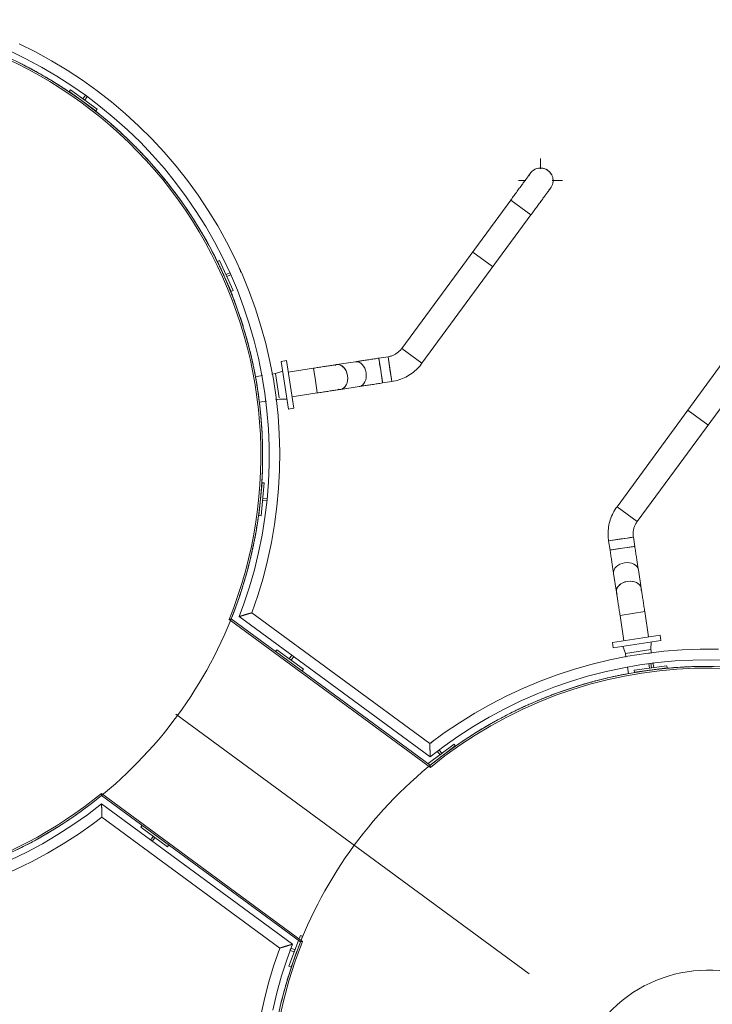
# Model space of a CAD drawing. Header units: metres. Extents: x 135583 to 135939, y 457896 to 458258.
# Tile 17 of 256: x 135597.75 to 135600.91, y 458120.39 to 458124.88. Entities that reach past the tile are written whole.
import ezdxf

# ---------------------------------------------------------------- set-up
doc = ezdxf.new("R2010")
doc.units = ezdxf.units.M
doc.linetypes.add('Hidden', pattern=[4, 2, -2])
doc.layers.add('NIEUWE INSTALLATIE', color=250, linetype='Continuous', lineweight=0)

msp = doc.modelspace()

# ---------------------------------------------------------------- linework, layer by layer
at = {"layer": 'NIEUWE INSTALLATIE', "linetype": 'Hidden'}
for p, q in [((135597.7598, 458124.6761), (135597.7584, 458124.6768)), ((135597.7598, 458124.6761), (135597.7584, 458124.6768)), ((135595.2357, 458124.0822), (135602.4966, 458118.7477)), ((135595.2357, 458124.0822), (135602.4966, 458118.7477)), ((135598.6432, 458123.7889), (135598.6423, 458123.7907)), ((135598.6432, 458123.7889), (135598.6423, 458123.7907)), ((135599.8149, 458123.8201), (135599.9038, 458123.7548)), ((135599.8149, 458123.8201), (135599.9038, 458123.7548)), ((135598.7074, 458123.6475), (135598.7073, 458123.6478)), ((135598.7074, 458123.6475), (135598.7073, 458123.6478)), ((135598.7608, 458123.5001), (135598.7608, 458123.5003)), ((135598.7608, 458123.5001), (135598.7608, 458123.5003)), ((135598.8027, 458123.3488), (135598.8022, 458123.3507)), ((135598.8027, 458123.3488), (135598.8022, 458123.3507)), ((135598.8408, 458123.1338), (135598.8408, 458123.1338)), ((135598.8408, 458123.1338), (135598.8408, 458123.1338)), ((135600.7969, 458123.0987), (135600.8858, 458123.0334)), ((135600.7969, 458123.0987), (135600.8858, 458123.0334)), ((135598.7592, 458122.2791), (135598.7595, 458122.2802)), ((135598.7592, 458122.2791), (135598.7595, 458122.2802)), ((135598.7646, 458122.2961), (135598.7651, 458122.2977)), ((135598.7646, 458122.2961), (135598.7651, 458122.2977)), ((135599.7318, 458121.5659), (135599.7302, 458121.5648)), ((135599.7318, 458121.5659), (135599.7302, 458121.5648)), ((135597.9933, 458121.2474), (135597.9936, 458121.2476)), ((135597.9933, 458121.2474), (135597.9936, 458121.2476))]:
    msp.add_line(p, q, dxfattribs=at)
at = {"layer": 'NIEUWE INSTALLATIE'}
for p, q in [((135597.979, 458124.5606), (135597.9731, 458124.5525)), ((135597.9731, 458124.5525), (135598.0943, 458124.4641)), ((135598.1002, 458124.4722), (135597.979, 458124.5606)), ((135598.0477, 458124.5359), (135598.0356, 458124.5193)), ((135598.0356, 458124.5193), (135598.0437, 458124.5134)), ((135598.0437, 458124.5134), (135598.0558, 458124.53)), ((135598.0943, 458124.4641), (135598.1002, 458124.4722)), ((135600.1234, 458124.2004), (135600.1234, 458124.2468)), ((135600.0234, 458124.1468), (135600.0566, 458124.1468)), ((135600.176, 458124.1468), (135600.2234, 458124.1468)), ((135599.9871, 458124.0578), (135599.49, 458123.3812)), ((135599.9871, 458124.0578), (135600.0331, 458124.024)), ((135600.0331, 458124.024), (135599.9871, 458124.0578)), ((135600.0331, 458124.024), (135600.0792, 458123.9901)), ((135600.0792, 458123.9901), (135600.0331, 458124.024)), ((135600.1234, 458124.0468), (135600.1234, 458124.0529)), ((135599.5821, 458123.3135), (135600.0792, 458123.9901)), ((135598.6594, 458123.7819), (135598.6503, 458123.7778)), ((135598.6503, 458123.7778), (135598.7116, 458123.6409)), ((135598.7207, 458123.645), (135598.6594, 458123.7819)), ((135598.7068, 458123.7264), (135598.688, 458123.718)), ((135598.688, 458123.718), (135598.6921, 458123.7089)), ((135598.6921, 458123.7089), (135598.7092, 458123.7165)), ((135598.7116, 458123.6409), (135598.7207, 458123.645)), ((135599.4276, 458123.3434), (135599.3854, 458123.337)), ((135599.4276, 458123.3434), (135599.4362, 458123.2869)), ((135599.4449, 458123.2304), (135599.4276, 458123.3434)), ((135599.536, 458123.3473), (135599.49, 458123.3812)), ((135599.49, 458123.3812), (135599.5821, 458123.3135)), ((135599.5821, 458123.3135), (135599.536, 458123.3473)), ((135598.9641, 458123.3259), (135598.9404, 458123.3223)), ((135598.9404, 458123.3223), (135598.9737, 458123.1049)), ((135598.9641, 458123.3259), (135598.9974, 458123.1086)), ((135599.2789, 458123.3207), (135599.1942, 458123.3077)), ((135599.3941, 458123.2805), (135599.3854, 458123.337)), ((135600.9691, 458123.3363), (135600.472, 458122.6597)), ((135598.8551, 458123.2577), (135598.8221, 458123.2526)), ((135598.9146, 458123.2668), (135598.898, 458123.2642)), ((135598.9472, 458123.278), (135598.9146, 458123.2668)), ((135598.9146, 458123.2668), (135598.9315, 458123.156)), ((135599.0877, 458123.2914), (135598.9721, 458123.2738)), ((135599.0877, 458123.2914), (135599.0963, 458123.2349)), ((135599.0963, 458123.2349), (135599.0877, 458123.2914)), ((135599.4027, 458123.224), (135599.3941, 458123.2805)), ((135599.4362, 458123.2869), (135599.4449, 458123.2304)), ((135600.5641, 458122.592), (135601.0612, 458123.2687)), ((135599.0963, 458123.2349), (135599.1049, 458123.1784)), ((135599.1049, 458123.1784), (135599.0963, 458123.2349)), ((135599.2115, 458123.1947), (135599.2962, 458123.2077)), ((135599.4027, 458123.224), (135599.4449, 458123.2304)), ((135598.9894, 458123.1608), (135599.1049, 458123.1784)), ((135598.8391, 458123.136), (135598.8724, 458123.1411)), ((135598.9149, 458123.1476), (135598.9324, 458123.1502)), ((135598.9324, 458123.1502), (135598.9669, 458123.1493)), ((135598.9737, 458123.1049), (135598.9974, 458123.1086)), ((135598.8531, 458122.769), (135598.8383, 458122.6197)), ((135598.8482, 458122.6188), (135598.8631, 458122.768)), ((135598.8631, 458122.768), (135598.8531, 458122.769)), ((135598.8561, 458122.6984), (135598.8551, 458122.6884)), ((135598.8551, 458122.6884), (135598.8737, 458122.6866)), ((135598.8764, 458122.6964), (135598.8561, 458122.6984)), ((135600.518, 458122.6259), (135600.472, 458122.6597)), ((135600.472, 458122.6597), (135600.5641, 458122.592)), ((135600.5641, 458122.592), (135600.518, 458122.6259)), ((135598.8383, 458122.6197), (135598.8482, 458122.6188)), ((135600.5184, 458122.5169), (135600.4337, 458122.504)), ((135600.4337, 458122.504), (135600.4902, 458122.5126)), ((135600.4337, 458122.504), (135600.4401, 458122.4618)), ((135600.4902, 458122.5126), (135600.5184, 458122.5169)), ((135600.5467, 458122.5213), (135600.5196, 458122.5171)), ((135600.5531, 458122.4791), (135600.5467, 458122.5213)), ((135600.4966, 458122.4705), (135600.4401, 458122.4618)), ((135600.5531, 458122.4791), (135600.4966, 458122.4705)), ((135600.4564, 458122.3553), (135600.4694, 458122.2705)), ((135600.5824, 458122.2878), (135600.5694, 458122.3726)), ((135599.6186, 458121.5799), (135598.8067, 458122.1764)), ((135600.5422, 458122.1727), (135600.5987, 458122.1813)), ((135600.5987, 458122.1813), (135600.5422, 458122.1727)), ((135600.6163, 458122.0658), (135600.5987, 458122.1813)), ((135598.7121, 458122.1486), (135598.7024, 458122.1458)), ((135599.6206, 458121.4712), (135598.7024, 458122.1458)), ((135598.7121, 458122.1486), (135599.6204, 458121.4813)), ((135598.7485, 458122.1591), (135599.6195, 458121.5192)), ((135600.4857, 458122.164), (135600.5422, 458122.1727)), ((135600.5422, 458122.1727), (135600.4857, 458122.164)), ((135600.4857, 458122.164), (135600.5034, 458122.0485)), ((135600.4512, 458122.0405), (135600.6685, 458122.0738)), ((135600.4512, 458122.0405), (135600.4548, 458122.0168)), ((135600.4548, 458122.0168), (135600.6722, 458122.05)), ((135600.6269, 458122.0088), (135600.6278, 458122.0433)), ((135600.6722, 458122.05), (135600.6685, 458122.0738)), ((135598.9208, 458122.0077), (135598.9149, 458121.9997)), ((135599.0417, 458121.9189), (135598.9208, 458122.0077)), ((135600.4991, 458122.0236), (135600.5103, 458121.9909)), ((135600.5103, 458121.9909), (135600.6269, 458122.0088)), ((135600.6293, 458121.9928), (135600.6269, 458122.0088)), ((135598.9894, 458121.9828), (135598.9772, 458121.9663)), ((135598.9772, 458121.9663), (135598.9853, 458121.9603)), ((135598.9853, 458121.9603), (135598.9974, 458121.9769)), ((135600.5103, 458121.9909), (135600.5129, 458121.9744)), ((135600.6394, 458121.9269), (135600.636, 458121.9494)), ((135599.0358, 458121.9108), (135599.0417, 458121.9189)), ((135600.5197, 458121.9296), (135600.5246, 458121.8977)), ((135600.699, 458121.9347), (135600.5503, 458121.9152)), ((135600.5503, 458121.9152), (135600.5515, 458121.9053)), ((135600.5515, 458121.9053), (135600.7003, 458121.9247)), ((135600.617, 458121.9446), (135600.6197, 458121.9243)), ((135600.6197, 458121.9243), (135600.6296, 458121.9256)), ((135600.6296, 458121.9256), (135600.6269, 458121.9459)), ((135600.7003, 458121.9247), (135600.699, 458121.9347)), ((135599.7285, 458121.5776), (135599.6109, 458121.4883)), ((135599.6193, 458121.4821), (135599.7345, 458121.5696)), ((135599.6524, 458121.5455), (135599.6648, 458121.5292)), ((135599.6728, 458121.5353), (135599.6603, 458121.5516)), ((135599.7345, 458121.5696), (135599.7285, 458121.5776)), ((135599.6648, 458121.5292), (135599.6728, 458121.5353)), ((135599.6204, 458121.4813), (135599.6206, 458121.4712)), ((135598.1198, 458121.3528), (135599.038, 458120.6782)), ((135598.1198, 458121.3528), (135598.12, 458121.3427)), ((135599.0283, 458120.6754), (135598.12, 458121.3427)), ((135598.9918, 458120.6649), (135598.1209, 458121.3048)), ((135598.1218, 458121.2442), (135598.9337, 458120.6477)), ((135598.3059, 458121.2062), (135598.2999, 458121.1981)), ((135598.2999, 458121.1981), (135598.4208, 458121.1093)), ((135598.3564, 458121.1567), (135598.3442, 458121.1401)), ((135598.3523, 458121.1342), (135598.3644, 458121.1507)), ((135598.3644, 458121.1507), (135598.3564, 458121.1567)), ((135598.4208, 458121.1093), (135598.4267, 458121.1174)), ((135599.028, 458120.705), (135599.0223, 458120.6897)), ((135599.0374, 458120.7015), (135599.028, 458120.705)), ((135599.0307, 458120.6836), (135599.0374, 458120.7015)), ((135599.0194, 458120.682), (135598.9756, 458120.5644)), ((135598.9849, 458120.5609), (135599.0278, 458120.6758)), ((135599.038, 458120.6782), (135599.0283, 458120.6754)), ((135598.9808, 458120.6372), (135599, 458120.63)), ((135599.0035, 458120.6394), (135598.9843, 458120.6466)), ((135599, 458120.63), (135599.0035, 458120.6394)), ((135598.9756, 458120.5644), (135598.9849, 458120.5609))]:
    msp.add_line(p, q, dxfattribs=at)
at = {"layer": 'NIEUWE INSTALLATIE', "flags": 128}
for points in [[(135597.7018, 458124.7374), (135597.7749, 458124.7021), (135597.8465, 458124.6639), (135597.9166, 458124.6228), (135597.985, 458124.579), (135598.0515, 458124.5325), (135598.1162, 458124.4834), (135598.1788, 458124.4317), (135598.2393, 458124.3775), (135598.2976, 458124.321), (135598.3536, 458124.2622), (135598.4071, 458124.2012), (135598.4582, 458124.1381), (135598.5068, 458124.073), (135598.5527, 458124.006), (135598.5959, 458123.9373), (135598.6363, 458123.8668), (135598.6738, 458123.7948), (135598.7085, 458123.7214), (135598.7401, 458123.6466), (135598.7688, 458123.5707), (135598.7944, 458123.4936), (135598.8169, 458123.4156), (135598.8363, 458123.3367), (135598.8525, 458123.2572), (135598.8654, 458123.177), (135598.8752, 458123.0964), (135598.8818, 458123.0155), (135598.8851, 458122.9344), (135598.8852, 458122.8532), (135598.882, 458122.772), (135598.8755, 458122.6911), (135598.8659, 458122.6105), (135598.853, 458122.5303), (135598.8369, 458122.4507), (135598.8177, 458122.3718), (135598.7953, 458122.2938), (135598.7698, 458122.2167), (135598.7485, 458122.1591)], [(135598.8067, 458122.1764), (135598.8337, 458122.255), (135598.8576, 458122.3346), (135598.8783, 458122.4151), (135598.8958, 458122.4964), (135598.91, 458122.5783), (135598.9209, 458122.6607), (135598.9285, 458122.7435), (135598.9328, 458122.8265), (135598.9338, 458122.9096), (135598.9314, 458122.9927), (135598.9257, 458123.0756), (135598.9167, 458123.1583), (135598.9044, 458123.2405), (135598.8889, 458123.3221), (135598.8701, 458123.4031), (135598.848, 458123.4833), (135598.8228, 458123.5625), (135598.7944, 458123.6406), (135598.7629, 458123.7175), (135598.7284, 458123.7932), (135598.6909, 458123.8673), (135598.6504, 458123.94), (135598.6071, 458124.0109), (135598.5609, 458124.08), (135598.5121, 458124.1473), (135598.4605, 458124.2125), (135598.4065, 458124.2757), (135598.3499, 458124.3366), (135598.2909, 458124.3952), (135598.2297, 458124.4514), (135598.1662, 458124.5051), (135598.1007, 458124.5562), (135598.0332, 458124.6047), (135597.9637, 458124.6504), (135597.8925, 458124.6933), (135597.8197, 458124.7334), (135597.7453, 458124.7704)], [(135600.0773, 458124.1806), (135600.0766, 458124.1797), (135600.0761, 458124.1791), (135600.0755, 458124.1782), (135600.0747, 458124.1771), (135600.0738, 458124.1758), (135600.0727, 458124.1744), (135600.0715, 458124.1727), (135600.0702, 458124.1709), (135600.0687, 458124.1689), (135600.0671, 458124.1667), (135600.0654, 458124.1644), (135600.0635, 458124.1619), (135600.0615, 458124.1592), (135600.0594, 458124.1563), (135600.0572, 458124.1533), (135600.0549, 458124.1501), (135600.0525, 458124.1468), (135600.0499, 458124.1434), (135600.0473, 458124.1398), (135600.0446, 458124.1361), (135600.0417, 458124.1322), (135600.0388, 458124.1282), (135600.0358, 458124.1242), (135600.0327, 458124.12), (135600.0296, 458124.1157), (135600.0264, 458124.1113), (135600.0231, 458124.1068), (135600.0198, 458124.1023), (135600.0164, 458124.0977), (135600.0129, 458124.093), (135600.0095, 458124.0883), (135600.0059, 458124.0835), (135600.0024, 458124.0787), (135599.9988, 458124.0738), (135599.9952, 458124.0689), (135599.9916, 458124.064), (135599.988, 458124.0591), (135599.9871, 458124.0578)], [(135600.0792, 458123.9901), (135600.0828, 458123.995), (135600.0864, 458123.9999), (135600.09, 458124.0048), (135600.0936, 458124.0097), (135600.0971, 458124.0145), (135600.1006, 458124.0193), (135600.1041, 458124.0241), (135600.1076, 458124.0288), (135600.111, 458124.0334), (135600.1143, 458124.038), (135600.1176, 458124.0424), (135600.1208, 458124.0468), (135600.124, 458124.0512), (135600.1271, 458124.0554), (135600.1301, 458124.0595), (135600.1331, 458124.0635), (135600.1359, 458124.0674), (135600.1387, 458124.0711), (135600.1413, 458124.0747), (135600.1439, 458124.0782), (135600.1464, 458124.0816), (135600.1487, 458124.0848), (135600.151, 458124.0878), (135600.1531, 458124.0907), (135600.1551, 458124.0935), (135600.157, 458124.096), (135600.1588, 458124.0984), (135600.1604, 458124.1007), (135600.1619, 458124.1027), (135600.1633, 458124.1046), (135600.1645, 458124.1063), (135600.1656, 458124.1078), (135600.1666, 458124.1091), (135600.1674, 458124.1102), (135600.1681, 458124.1112), (135600.1686, 458124.1119), (135600.1693, 458124.1128)], [(135599.49, 458123.3812), (135599.4876, 458123.3782), (135599.4852, 458123.3752), (135599.4827, 458123.3724), (135599.48, 458123.3697), (135599.4772, 458123.3671), (135599.4744, 458123.3645), (135599.4714, 458123.3622), (135599.4683, 458123.3599), (135599.4652, 458123.3578), (135599.4619, 458123.3557), (135599.4586, 458123.3539), (135599.4552, 458123.3521), (135599.4518, 458123.3505), (135599.4483, 458123.349), (135599.4447, 458123.3477), (135599.4411, 458123.3465), (135599.4374, 458123.3455), (135599.4337, 458123.3446), (135599.43, 458123.3438), (135599.4276, 458123.3434)], [(135599.1387, 458123.2992), (135599.1329, 458123.2984), (135599.1272, 458123.2975), (135599.1213, 458123.2966), (135599.1154, 458123.2957), (135599.1095, 458123.2948), (135599.1035, 458123.2938), (135599.0975, 458123.2929), (135599.0915, 458123.292), (135599.0877, 458123.2914)], [(135599.1942, 458123.3077), (135599.1898, 458123.3071), (135599.1853, 458123.3064), (135599.1807, 458123.3056), (135599.1758, 458123.3049), (135599.1709, 458123.3042), (135599.1658, 458123.3034), (135599.1606, 458123.3026), (135599.1553, 458123.3018), (135599.1498, 458123.3009), (135599.1443, 458123.3001), (135599.1387, 458123.2992)], [(135599.2789, 458123.3207), (135599.2833, 458123.3213), (135599.2878, 458123.322), (135599.2924, 458123.3227), (135599.2973, 458123.3235), (135599.3022, 458123.3242), (135599.3073, 458123.325), (135599.3125, 458123.3258), (135599.3178, 458123.3266), (135599.3233, 458123.3275), (135599.3288, 458123.3283), (135599.3344, 458123.3292), (135599.3401, 458123.33), (135599.3459, 458123.3309), (135599.3518, 458123.3318), (135599.3577, 458123.3327), (135599.3636, 458123.3336), (135599.3696, 458123.3345), (135599.3756, 458123.3355), (135599.3816, 458123.3364), (135599.3854, 458123.337)], [(135599.4449, 458123.2304), (135599.4531, 458123.2319), (135599.4613, 458123.2336), (135599.4695, 458123.2357), (135599.4775, 458123.2381), (135599.4854, 458123.2409), (135599.4932, 458123.2439), (135599.5009, 458123.2473), (135599.5084, 458123.2509), (135599.5158, 458123.2549), (135599.523, 458123.2591), (135599.5301, 458123.2637), (135599.537, 458123.2685), (135599.5436, 458123.2736), (135599.5501, 458123.2789), (135599.5563, 458123.2845), (135599.5623, 458123.2903), (135599.5681, 458123.2964), (135599.5736, 458123.3027), (135599.5789, 458123.3093), (135599.5821, 458123.3135)], [(135599.4027, 458123.224), (135599.3967, 458123.2231), (135599.3907, 458123.2221), (135599.3847, 458123.2212), (135599.3787, 458123.2203), (135599.3728, 458123.2194), (135599.3669, 458123.2185), (135599.3611, 458123.2176), (135599.3553, 458123.2167), (135599.3497, 458123.2159), (135599.3441, 458123.215), (135599.3386, 458123.2142), (135599.3332, 458123.2133), (135599.3279, 458123.2125), (135599.3227, 458123.2117), (135599.3177, 458123.211), (135599.3128, 458123.2102), (135599.308, 458123.2095), (135599.3034, 458123.2088), (135599.2989, 458123.2081), (135599.2962, 458123.2077)], [(135599.1049, 458123.1784), (135599.111, 458123.1794), (135599.117, 458123.1803), (135599.123, 458123.1812), (135599.1289, 458123.1821), (135599.1349, 458123.183), (135599.1407, 458123.1839), (135599.1466, 458123.1848), (135599.1523, 458123.1857), (135599.158, 458123.1866), (135599.1636, 458123.1874), (135599.1691, 458123.1883), (135599.1745, 458123.1891), (135599.1798, 458123.1899), (135599.185, 458123.1907), (135599.19, 458123.1914), (135599.1949, 458123.1922), (135599.1997, 458123.1929), (135599.2043, 458123.1936), (135599.2087, 458123.1943), (135599.2115, 458123.1947)], [(135600.472, 458122.6597), (135600.4671, 458122.6529), (135600.4626, 458122.6458), (135600.4583, 458122.6386), (135600.4544, 458122.6312), (135600.4507, 458122.6237), (135600.4473, 458122.616), (135600.4443, 458122.6082), (135600.4415, 458122.6003), (135600.4391, 458122.5923), (135600.437, 458122.5842), (135600.4352, 458122.576), (135600.4338, 458122.5677), (135600.4326, 458122.5594), (135600.4319, 458122.5511), (135600.4314, 458122.5427), (135600.4313, 458122.5343), (135600.4315, 458122.5259), (135600.4321, 458122.5176), (135600.433, 458122.5092), (135600.4337, 458122.504)], [(135600.5467, 458122.5213), (135600.5462, 458122.525), (135600.5458, 458122.5288), (135600.5456, 458122.5326), (135600.5456, 458122.5364), (135600.5457, 458122.5402), (135600.546, 458122.544), (135600.5464, 458122.5478), (135600.5469, 458122.5516), (135600.5476, 458122.5553), (135600.5485, 458122.5591), (135600.5495, 458122.5627), (135600.5507, 458122.5664), (135600.552, 458122.5699), (135600.5534, 458122.5735), (135600.555, 458122.5769), (135600.5567, 458122.5803), (135600.5586, 458122.5837), (135600.5606, 458122.5869), (135600.5627, 458122.5901), (135600.5641, 458122.592)], [(135600.4564, 458122.3553), (135600.4558, 458122.3596), (135600.4551, 458122.3641), (135600.4544, 458122.3688), (135600.4536, 458122.3736), (135600.4529, 458122.3786), (135600.4521, 458122.3837), (135600.4513, 458122.3889), (135600.4505, 458122.3942), (135600.4496, 458122.3996), (135600.4488, 458122.4052), (135600.4479, 458122.4108), (135600.4471, 458122.4165), (135600.4462, 458122.4223), (135600.4453, 458122.4281), (135600.4444, 458122.434), (135600.4435, 458122.44), (135600.4426, 458122.446), (135600.4416, 458122.452), (135600.4407, 458122.458), (135600.4401, 458122.4618)], [(135600.5531, 458122.4791), (135600.554, 458122.4731), (135600.555, 458122.4671), (135600.5559, 458122.4611), (135600.5568, 458122.4551), (135600.5577, 458122.4492), (135600.5586, 458122.4433), (135600.5595, 458122.4375), (135600.5604, 458122.4317), (135600.5612, 458122.426), (135600.5621, 458122.4204), (135600.5629, 458122.4149), (135600.5638, 458122.4095), (135600.5646, 458122.4042), (135600.5654, 458122.3991), (135600.5661, 458122.394), (135600.5669, 458122.3891), (135600.5676, 458122.3844), (135600.5683, 458122.3798), (135600.569, 458122.3753), (135600.5694, 458122.3726)], [(135600.4694, 458122.2705), (135600.4701, 458122.2662), (135600.4707, 458122.2617), (135600.4715, 458122.257), (135600.4722, 458122.2522), (135600.473, 458122.2473), (135600.4737, 458122.2422), (135600.4745, 458122.237), (135600.4753, 458122.2316), (135600.4762, 458122.2262), (135600.477, 458122.2207), (135600.4779, 458122.215), (135600.4788, 458122.2093), (135600.4796, 458122.2035), (135600.4805, 458122.1977), (135600.4814, 458122.1918), (135600.4823, 458122.1859), (135600.4833, 458122.1799), (135600.4842, 458122.1739), (135600.4851, 458122.1679), (135600.4857, 458122.164)], [(135600.5987, 458122.1813), (135600.5978, 458122.1873), (135600.5968, 458122.1933), (135600.5959, 458122.1993), (135600.595, 458122.2053), (135600.5941, 458122.2112), (135600.5932, 458122.2171), (135600.5923, 458122.2229), (135600.5914, 458122.2287), (135600.5906, 458122.2344), (135600.5897, 458122.24), (135600.5889, 458122.2455), (135600.588, 458122.2509), (135600.5872, 458122.2562), (135600.5864, 458122.2613), (135600.5857, 458122.2664), (135600.5849, 458122.2713), (135600.5842, 458122.276), (135600.5835, 458122.2806), (135600.5828, 458122.2851), (135600.5824, 458122.2878)], [(135600.9348, 458122.0096), (135600.8517, 458122.0099), (135600.7686, 458122.0069), (135600.6857, 458122.0006), (135600.6032, 458121.991), (135600.521, 458121.9781), (135600.4395, 458121.9619), (135600.3587, 458121.9425), (135600.2787, 458121.9198), (135600.1997, 458121.894), (135600.1218, 458121.865), (135600.0451, 458121.833), (135599.9697, 458121.7979), (135599.8958, 458121.7598), (135599.8235, 458121.7187), (135599.7529, 458121.6749), (135599.6841, 458121.6282), (135599.6186, 458121.5799)], [(135599.6195, 458121.5192), (135599.684, 458121.5686), (135599.7504, 458121.6153), (135599.8186, 458121.6593), (135599.8886, 458121.7006), (135599.9601, 458121.739), (135600.0331, 458121.7745), (135600.1075, 458121.8071), (135600.1831, 458121.8367), (135600.2598, 458121.8633), (135600.3376, 458121.8867), (135600.4162, 458121.907), (135600.4955, 458121.9242), (135600.5755, 458121.9382), (135600.656, 458121.949), (135600.7368, 458121.9565), (135600.8179, 458121.9608), (135600.8991, 458121.9619), (135600.9803, 458121.9597)], [(135598.1209, 458121.3048), (135598.0564, 458121.2555), (135597.99, 458121.2088), (135597.9218, 458121.1647), (135597.8518, 458121.1235), (135597.7803, 458121.085), (135597.7073, 458121.0495), (135597.6329, 458121.0169), (135597.5573, 458120.9873), (135597.4806, 458120.9608), (135597.4028, 458120.9373), (135597.3242, 458120.917), (135597.2449, 458120.8998), (135597.1649, 458120.8859), (135597.0844, 458120.8751), (135597.0036, 458120.8676), (135596.9225, 458120.8633), (135596.8413, 458120.8622), (135596.7601, 458120.8644), (135596.6791, 458120.8698), (135596.6242, 458120.8757)], [(135596.6317, 458120.8263), (135596.6728, 458120.8219), (135596.7557, 458120.8162), (135596.8388, 458120.8139), (135596.9219, 458120.8149), (135597.005, 458120.8192), (135597.0877, 458120.8269), (135597.1701, 458120.8378), (135597.252, 458120.852), (135597.3333, 458120.8695), (135597.4138, 458120.8902), (135597.4934, 458120.9142), (135597.572, 458120.9413), (135597.6494, 458120.9715), (135597.7256, 458121.0048), (135597.8004, 458121.0411), (135597.8737, 458121.0803), (135597.9453, 458121.1225), (135598.0152, 458121.1675), (135598.0833, 458121.2153), (135598.1218, 458121.2442)], [(135598.9337, 458120.6477), (135598.9067, 458120.5691), (135598.8828, 458120.4895), (135598.8621, 458120.409), (135598.8446, 458120.3277)], [(135598.9014, 458120.3642), (135598.9203, 458120.4431), (135598.9423, 458120.5213), (135598.9674, 458120.5985), (135598.9918, 458120.6649)]]:
    msp.add_lwpolyline(points, dxfattribs=at)
at = {"layer": 'NIEUWE INSTALLATIE'}
for centre, radius, start, end in [((135596.8555, 458122.8922), 1.992, 337.9953, 83.696), ((135596.8555, 458122.8922), 2, 338.1735, 83.696), ((135596.8555, 458122.8922), 2, 62.2346, 63.493), ((135596.8555, 458122.8922), 2, 57.7846, 58.9758), ((135596.8555, 458122.8922), 2, 53.7102, 54.4585), ((135596.8555, 458122.8922), 2, 53.3347, 53.6842), ((135596.8555, 458122.8922), 2, 48.8633, 49.9413), ((135596.8555, 458122.8922), 2, 44.4141, 45.424), ((135596.8555, 458122.8922), 2, 39.965, 40.9067), ((135600.1234, 458124.1468), 0.0571, 53.696, 158.696), ((135600.1234, 458124.1468), 0.0571, 107.282, 142.8409), ((135600.1234, 458124.1468), 0.0571, 31.0141, 76.359), ((135600.1234, 458124.1468), 0.0571, 308.696, 53.696), ((135600.1234, 458124.1468), 0.0572, 360, 10.5386), ((135600.1234, 458124.1468), 0.0572, 351.3465, 360), ((135596.8555, 458122.8922), 2, 35.696, 36.229), ((135596.8555, 458122.8922), 2, 31.196, 31.8721), ((135596.8555, 458122.8922), 2, 26.696, 27.3549), ((135596.8555, 458122.8922), 2, 22.196, 22.5483), ((135596.8555, 458122.8922), 2, 17.4573, 17.696), ((135596.8555, 458122.8922), 2, 12.013, 13.196), ((135596.8555, 458122.8922), 2, 7.2394, 8.696), ((135596.8555, 458122.8922), 2, 2.6297, 4.353), ((135596.8555, 458122.8922), 2, 358.0849, 359.9034), ((135596.8555, 458122.8922), 2, 353.5724, 355.4538), ((135596.8555, 458122.8922), 2, 349.0783, 351.0041), ((135596.8555, 458122.8922), 2, 344.5957, 346.5542), ((135596.8555, 458122.8922), 2, 340.1207, 342.1043), ((135600.8849, 458119.9319), 2, 263.2178, 129.2185), ((135600.8849, 458119.9319), 1.992, 263.1541, 129.3967), ((135600.8849, 458119.9319), 2, 98.1063, 100.3093), ((135600.8849, 458119.9319), 2, 93.589, 95.7928), ((135600.8849, 458119.9319), 2, 89.1652, 91.2763), ((135600.8849, 458119.9319), 2, 102.6236, 104.8257), ((135600.8849, 458119.9319), 2, 107.1409, 109.342), ((135600.8849, 458119.9319), 2, 111.6582, 113.8582), ((135600.8849, 458119.9319), 2, 116.1756, 118.3744), ((135600.8849, 458119.9319), 2, 120.6929, 122.8905), ((135600.8849, 458119.9319), 2, 125.2661, 127.4065), ((135596.8555, 458122.8922), 1.992, 263.1533, 309.3967), ((135596.8555, 458122.8922), 2, 263.2187, 309.2185), ((135596.8555, 458122.8922), 2, 305.2032, 307.4175), ((135596.8555, 458122.8922), 2, 300.6798, 302.8953), ((135596.8555, 458122.8922), 2, 296.1756, 298.3744), ((135600.8849, 458119.9319), 2, 158.1735, 243.0953), ((135600.8849, 458119.9319), 1.992, 157.9953, 242.9294), ((135600.8849, 458119.9319), 2, 159.9855, 162.1818), ((135600.8849, 458119.9319), 0.615, 323.696, 143.696), ((135600.8849, 458119.9319), 2, 164.5015, 166.6991)]:
    msp.add_arc(centre, radius, start, end, dxfattribs=at)
at = {"layer": 'NIEUWE INSTALLATIE', "linetype": 'Hidden'}
for centre, start, end in [((135596.8555, 458122.8922), 60.7631, 63.0286), ((135596.8555, 458122.8922), 60.7631, 63.0286), ((135596.8555, 458122.8922), 61.2828, 62.1875), ((135596.8555, 458122.8922), 61.2828, 62.1875), ((135596.8555, 458122.8922), 59.9443, 61.1824), ((135596.8555, 458122.8922), 59.9443, 61.1824), ((135596.8555, 458122.8922), 59.0317, 59.7696), ((135596.8555, 458122.8922), 59.0317, 59.7696), ((135596.8555, 458122.8922), 56.2957, 58.56), ((135596.8555, 458122.8922), 56.2957, 58.56), ((135596.8555, 458122.8922), 56.766, 57.7389), ((135596.8555, 458122.8922), 56.766, 57.7389), ((135596.8555, 458122.8922), 55.4915, 56.6633), ((135596.8555, 458122.8922), 55.4915, 56.6633), ((135596.8555, 458122.8922), 54.5138, 55.295), ((135596.8555, 458122.8922), 54.5138, 55.295), ((135596.8555, 458122.8922), 51.828, 54.0918), ((135596.8555, 458122.8922), 51.828, 54.0918), ((135596.8555, 458122.8922), 52.2491, 53.2903), ((135596.8555, 458122.8922), 52.2491, 53.2903), ((135596.8555, 458122.8922), 51.0373, 52.1442), ((135596.8555, 458122.8922), 51.0373, 52.1442), ((135596.8555, 458122.8922), 49.9959, 50.8129), ((135596.8555, 458122.8922), 49.9959, 50.8129), ((135596.8555, 458122.8922), 47.3601, 49.6238), ((135596.8555, 458122.8922), 47.3601, 49.6238), ((135596.8555, 458122.8922), 47.7323, 48.8618), ((135596.8555, 458122.8922), 47.7323, 48.8618), ((135596.8555, 458122.8922), 46.5813, 47.625), ((135596.8555, 458122.8922), 46.5813, 47.625), ((135596.8555, 458122.8922), 45.478, 46.3196), ((135596.8555, 458122.8922), 45.478, 46.3196), ((135596.8555, 458122.8922), 42.8919, 45.1562), ((135596.8555, 458122.8922), 42.8919, 45.1562), ((135596.8555, 458122.8922), 43.2155, 44.4127), ((135596.8555, 458122.8922), 43.2155, 44.4127), ((135596.8555, 458122.8922), 42.1222, 43.1057), ((135596.8555, 458122.8922), 42.1222, 43.1057), ((135596.8555, 458122.8922), 40.9601, 41.8086), ((135596.8555, 458122.8922), 40.9601, 41.8086), ((135596.8555, 458122.8922), 38.4234, 40.6887), ((135596.8555, 458122.8922), 38.4234, 40.6887), ((135596.8555, 458122.8922), 38.6988, 39.9636), ((135596.8555, 458122.8922), 38.6988, 39.9636), ((135596.8555, 458122.8922), 37.6579, 38.5863), ((135596.8555, 458122.8922), 37.6579, 38.5863), ((135596.8555, 458122.8922), 36.4422, 37.2664), ((135596.8555, 458122.8922), 36.4422, 37.2664), ((135596.8555, 458122.8922), 36.2304, 36.3894), ((135596.8555, 458122.8922), 36.2304, 36.3894), ((135596.8555, 458122.8922), 33.9545, 36.2214), ((135596.8555, 458122.8922), 33.9545, 36.2214), ((135596.8555, 458122.8922), 34.1821, 35.696), ((135596.8555, 458122.8922), 34.1821, 35.696), ((135596.8555, 458122.8922), 33.183, 34.0668), ((135596.8555, 458122.8922), 33.183, 34.0668), ((135596.8555, 458122.8922), 31.9244, 32.6624), ((135596.8555, 458122.8922), 31.9244, 32.6624), ((135596.8555, 458122.8922), 29.485, 31.7542), ((135596.8555, 458122.8922), 29.485, 31.7542), ((135596.8555, 458122.8922), 31.0863, 31.196), ((135596.8555, 458122.8922), 31.0863, 31.196), ((135596.8555, 458122.8922), 29.6654, 31.0474), ((135596.8555, 458122.8922), 29.6654, 31.0474), ((135596.8555, 458122.8922), 28.6821, 29.5472), ((135596.8555, 458122.8922), 28.6821, 29.5472), ((135596.8555, 458122.8922), 27.4065, 27.9051), ((135596.8555, 458122.8922), 27.4065, 27.9051), ((135596.8555, 458122.8922), 25.0148, 27.2872), ((135596.8555, 458122.8922), 25.0148, 27.2872), ((135596.8555, 458122.8922), 25.1488, 26.5989), ((135596.8555, 458122.8922), 25.1488, 26.5989), ((135596.8555, 458122.8922), 24.0794, 25.0275), ((135596.8555, 458122.8922), 24.0794, 25.0275), ((135596.8555, 458122.8922), 20.5436, 22.8203), ((135596.8555, 458122.8922), 20.5436, 22.8203), ((135596.8555, 458122.8922), 20.6322, 22.1503), ((135596.8555, 458122.8922), 20.6322, 22.1503), ((135596.8555, 458122.8922), 18.3708, 20.5077), ((135596.8555, 458122.8922), 18.3708, 20.5077), ((135596.8555, 458122.8922), 16.0713, 18.3535), ((135596.8555, 458122.8922), 16.0713, 18.3535), ((135596.8555, 458122.8922), 17.7385, 18.3203), ((135596.8555, 458122.8922), 17.7385, 18.3203), ((135596.8555, 458122.8922), 13.853, 15.8293), ((135596.8555, 458122.8922), 13.853, 15.8293), ((135596.8555, 458122.8922), 11.5972, 13.8868), ((135596.8555, 458122.8922), 11.5972, 13.8868), ((135596.8555, 458122.8922), 13.29, 13.803), ((135596.8555, 458122.8922), 13.29, 13.803), ((135596.8555, 458122.8922), 9.3351, 11.2117), ((135596.8555, 458122.8922), 9.3351, 11.2117), ((135596.8555, 458122.8922), 7.1205, 9.4201), ((135596.8555, 458122.8922), 7.1205, 9.4201), ((135596.8555, 458122.8922), 8.8414, 9.2857), ((135596.8555, 458122.8922), 8.8414, 9.2857), ((135596.8555, 458122.8922), 8.696, 8.8026), ((135596.8555, 458122.8922), 8.696, 8.8026), ((135596.8555, 458122.8922), 4.8173, 6.708), ((135596.8555, 458122.8922), 4.8173, 6.708), ((135596.8555, 458122.8922), 2.6399, 4.9536), ((135596.8555, 458122.8922), 2.6399, 4.9536), ((135596.8555, 458122.8922), 4.3929, 4.7684), ((135596.8555, 458122.8922), 4.3929, 4.7684), ((135596.8555, 458122.8922), 0.2995, 2.2322), ((135596.8555, 458122.8922), 0.2995, 2.2322), ((135596.8555, 458122.8922), 358.1528, 0.487), ((135596.8555, 458122.8922), 358.1528, 0.487), ((135596.8555, 458122.8922), 359.9443, 0.2511), ((135596.8555, 458122.8922), 359.9443, 0.2511), ((135596.8555, 458122.8922), 355.7817, 357.7674), ((135596.8555, 458122.8922), 355.7817, 357.7674), ((135596.8555, 458122.8922), 353.6535, 356.0206), ((135596.8555, 458122.8922), 353.6535, 356.0206), ((135596.8555, 458122.8922), 355.4958, 355.7338), ((135596.8555, 458122.8922), 355.4958, 355.7338), ((135596.8555, 458122.8922), 351.2639, 353.3081), ((135596.8555, 458122.8922), 351.2639, 353.3081), ((135596.8555, 458122.8922), 349.1275, 351.5542), ((135596.8555, 458122.8922), 349.1275, 351.5542), ((135596.8555, 458122.8922), 351.0472, 351.2164), ((135596.8555, 458122.8922), 351.0472, 351.2164), ((135596.8555, 458122.8922), 346.7461, 348.8519), ((135596.8555, 458122.8922), 346.7461, 348.8519), ((135596.8555, 458122.8922), 344.5212, 347.0878), ((135596.8555, 458122.8922), 344.5212, 347.0878), ((135596.8555, 458122.8922), 347.1268, 347.2432), ((135596.8555, 458122.8922), 347.1268, 347.2432), ((135596.8555, 458122.8922), 346.5986, 346.6991), ((135596.8555, 458122.8922), 346.5986, 346.6991), ((135596.8555, 458122.8922), 342.2283, 344.3433), ((135596.8555, 458122.8922), 342.2283, 344.3433), ((135596.8555, 458122.8922), 339.3532, 342.6215), ((135596.8555, 458122.8922), 339.3532, 342.6215), ((135596.8555, 458122.8922), 323.696, 339.8218), ((135596.8555, 458122.8922), 323.696, 339.8218), ((135600.8849, 458119.9319), 95.9243, 98.0569), ((135600.8849, 458119.9319), 95.9243, 98.0569), ((135600.8849, 458119.9319), 91.4042, 93.539), ((135600.8849, 458119.9319), 91.4042, 93.539), ((135600.8849, 458119.9319), 104.965, 107.0925), ((135600.8849, 458119.9319), 104.965, 107.0925), ((135600.8849, 458119.9319), 100.4446, 102.5747), ((135600.8849, 458119.9319), 100.4446, 102.5747), ((135600.8849, 458119.9319), 109.4856, 111.6103), ((135600.8849, 458119.9319), 109.4856, 111.6103), ((135600.8849, 458119.9319), 114.0064, 116.1281), ((135600.8849, 458119.9319), 114.0064, 116.1281), ((135596.8555, 458122.8922), 307.5802, 323.696), ((135596.8555, 458122.8922), 307.5802, 323.696), ((135600.8849, 458119.9319), 118.5274, 120.6459), ((135600.8849, 458119.9319), 118.5274, 120.6459), ((135600.8849, 458119.9319), 123.0487, 125.1637), ((135600.8849, 458119.9319), 123.0487, 125.1637), ((135600.8849, 458119.9319), 127.5702, 143.696), ((135600.8849, 458119.9319), 127.5702, 143.696), ((135596.8555, 458122.8922), 303.0507, 305.1566), ((135596.8555, 458122.8922), 303.0507, 305.1566), ((135596.8555, 458122.8922), 298.5274, 300.6326), ((135596.8555, 458122.8922), 298.5274, 300.6326), ((135600.8849, 458119.9319), 143.696, 159.8218), ((135600.8849, 458119.9319), 143.696, 159.8218), ((135600.8849, 458119.9319), 162.2283, 164.3433), ((135600.8849, 458119.9319), 162.2283, 164.3433)]:
    msp.add_arc(centre, 2, start, end, dxfattribs=at)
at = {"layer": 'NIEUWE INSTALLATIE'}
for centre, major_axis, ratio, start_param, end_param in [((135598.7304, 458123.7315), (-0.0223, 0.0092), 1, 3.435119, 4.217015), ((135599.2028, 458123.2512), (-0.0086, 0.0565), 0.707107, 4.712389, 6.544985), ((135599.2028, 458123.2512), (-0.0086, 0.0565), 0.707107, 0, 0.261799), ((135599.2028, 458123.2512), (-0.0086, 0.0565), 0.707107, 4.712389, 6.283185), ((135599.2876, 458123.2642), (-0.0086, 0.0565), 0.707107, 4.712389, 6.283185), ((135599.2876, 458123.2642), (-0.0086, 0.0565), 0.707107, 4.712389, 6.283185), ((135599.3941, 458123.2805), (-0.0086, 0.0565), 0.000001, 6.283185, 7.853982), ((135599.2028, 458123.2512), (-0.0086, 0.0565), 0.707107, 2.879793, 4.712389), ((135599.2028, 458123.2512), (-0.0086, 0.0565), 0.707107, 3.141593, 4.712389), ((135599.2876, 458123.2642), (-0.0086, 0.0565), 0.707107, 3.141593, 4.712389), ((135599.2876, 458123.2642), (-0.0086, 0.0565), 0.707107, 3.141593, 4.712389), ((135599.3941, 458123.2805), (-0.0086, 0.0565), 0.000001, 1.570796, 3.141592), ((135599.2028, 458123.2512), (-0.0086, 0.0565), 0.707107, 2.879793, 3.141593), ((135598.8996, 458122.689), (-0.0235, 0.0055), 1, 3.010693, 3.534292), ((135600.4902, 458122.5126), (0.0565, 0.0086), 0.000001, 0.043824, 1.023129), ((135600.4966, 458122.4705), (-0.0565, -0.0086), 0.000001, 6.283185, 7.853982), ((135600.4966, 458122.4705), (-0.0565, -0.0086), 0.000001, 1.570796, 3.141592), ((135600.5129, 458122.3639), (0.0565, 0.0086), 0.707107, 1.570796, 3.141593), ((135600.5129, 458122.3639), (-0.0565, -0.0086), 0.707107, 4.712389, 6.283185), ((135600.5129, 458122.3639), (0.0565, 0.0086), 0.707107, 0, 1.570796), ((135600.5129, 458122.3639), (-0.0565, -0.0086), 0.707107, 3.141593, 4.712389), ((135600.5259, 458122.2792), (0.0565, 0.0086), 0.707107, 1.575701, 3.141593), ((135600.5259, 458122.2792), (0.0565, 0.0086), 0.707107, 1.575701, 3.403392), ((135600.5259, 458122.2792), (0.0565, 0.0086), 0.707107, 6.021386, 7.853982), ((135600.5259, 458122.2792), (0.0565, 0.0086), 0.707107, 0, 1.570796), ((135600.5259, 458122.2792), (0.0565, 0.0086), 0.707107, 3.141593, 3.403392), ((135600.5259, 458122.2792), (0.0565, 0.0086), 0.707107, 6.021386, 6.283185), ((135600.6189, 458121.9687), (0, -0.0241), 1, 3.010693, 3.534292), ((135599.6421, 458121.5674), (0.012, -0.021), 1, 3.010693, 3.534292), ((135598.9604, 458120.6501), (-0.0208, -0.0122), 1, 1.993471, 2.51707), ((135598.9604, 458120.6501), (-0.0145, -0.0193), 1, 1.936522, 2.067769)]:
    msp.add_ellipse(centre, major_axis=major_axis, ratio=ratio, start_param=start_param, end_param=end_param, dxfattribs=at)
for points, knots in [([(135598.8067, 458122.1764), (135598.8066, 458122.1764), (135598.8062, 458122.1763), (135598.8051, 458122.1759), (135598.804, 458122.1756), (135598.8027, 458122.1751), (135598.801, 458122.1747), (135598.7995, 458122.1742), (135598.7981, 458122.1738), (135598.7971, 458122.1735), (135598.7961, 458122.1732), (135598.7946, 458122.1727), (135598.7927, 458122.1722), (135598.7907, 458122.1716), (135598.789, 458122.1711), (135598.7878, 458122.1707), (135598.7865, 458122.1703), (135598.7849, 458122.1698), (135598.7828, 458122.1692), (135598.7802, 458122.1685), (135598.7777, 458122.1677), (135598.7751, 458122.1669), (135598.7725, 458122.1662), (135598.7704, 458122.1656), (135598.7687, 458122.1651), (135598.7675, 458122.1647), (135598.7663, 458122.1643), (135598.7646, 458122.1638), (135598.7626, 458122.1632), (135598.7607, 458122.1627), (135598.7592, 458122.1623), (135598.7578, 458122.1618), (135598.7561, 458122.1613), (135598.7542, 458122.1608), (135598.7526, 458122.1603), (135598.7512, 458122.1599), (135598.7501, 458122.1595), (135598.749, 458122.1592), (135598.7486, 458122.1591), (135598.7485, 458122.1591)], [0, 0, 0, 0, 0.0625, 0.09375, 0.125, 0.15625, 0.1875, 0.21875, 0.234375, 0.25, 0.265625, 0.28125, 0.3125, 0.34375, 0.359375, 0.375, 0.390625, 0.40625, 0.4375, 0.46875, 0.5, 0.53125, 0.5625, 0.59375, 0.609375, 0.625, 0.640625, 0.65625, 0.6875, 0.71875, 0.734375, 0.75, 0.78125, 0.8125, 0.84375, 0.875, 0.90625, 0.9375, 1, 1, 1, 1]), ([(135599.6186, 458121.5799), (135599.6186, 458121.5798), (135599.6186, 458121.5795), (135599.6186, 458121.5786), (135599.6186, 458121.5776), (135599.6186, 458121.5764), (135599.6186, 458121.575), (135599.6187, 458121.5737), (135599.6187, 458121.5725), (135599.6187, 458121.5717), (135599.6187, 458121.5707), (135599.6187, 458121.5695), (135599.6187, 458121.5678), (135599.6188, 458121.5657), (135599.6188, 458121.5635), (135599.6188, 458121.5613), (135599.6188, 458121.559), (135599.6189, 458121.5567), (135599.6189, 458121.5543), (135599.6189, 458121.5519), (135599.619, 458121.5496), (135599.619, 458121.5476), (135599.619, 458121.546), (135599.619, 458121.5444), (135599.6191, 458121.5425), (135599.6191, 458121.5401), (135599.6192, 458121.5378), (135599.6192, 458121.5356), (135599.6192, 458121.5334), (135599.6193, 458121.5313), (135599.6193, 458121.5297), (135599.6193, 458121.5284), (135599.6193, 458121.5275), (135599.6193, 458121.5266), (135599.6194, 458121.5255), (135599.6194, 458121.5241), (135599.6194, 458121.5227), (135599.6195, 458121.5215), (135599.6194, 458121.5205), (135599.6194, 458121.5196), (135599.6195, 458121.5193), (135599.6195, 458121.5192)], [-1, -1, -1, -1, -0.944444, -0.916667, -0.888889, -0.861111, -0.833333, -0.805556, -0.791667, -0.777778, -0.763889, -0.75, -0.722222, -0.694444, -0.666667, -0.638889, -0.611111, -0.583333, -0.555556, -0.527778, -0.5, -0.472222, -0.458333, -0.444444, -0.416667, -0.388889, -0.361111, -0.333333, -0.305556, -0.277778, -0.25, -0.236111, -0.222222, -0.208333, -0.194444, -0.166667, -0.138889, -0.111111, -0.083333, -0.055556, 0, 0, 0, 0]), ([(135598.1209, 458121.3048), (135598.1209, 458121.3048), (135598.1209, 458121.3045), (135598.1209, 458121.3035), (135598.1209, 458121.3026), (135598.1209, 458121.3014), (135598.121, 458121.2999), (135598.121, 458121.2986), (135598.121, 458121.2974), (135598.1211, 458121.2966), (135598.1211, 458121.2956), (135598.1211, 458121.2944), (135598.1211, 458121.2927), (135598.1212, 458121.2906), (135598.1212, 458121.2884), (135598.1212, 458121.2862), (135598.1213, 458121.2839), (135598.1213, 458121.2816), (135598.1213, 458121.2792), (135598.1214, 458121.2769), (135598.1214, 458121.2745), (135598.1215, 458121.2721), (135598.1215, 458121.2697), (135598.1215, 458121.2674), (135598.1216, 458121.265), (135598.1216, 458121.2631), (135598.1216, 458121.2616), (135598.1216, 458121.2602), (135598.1216, 458121.2584), (135598.1217, 458121.2563), (135598.1217, 458121.2546), (135598.1217, 458121.2533), (135598.1217, 458121.2524), (135598.1217, 458121.2515), (135598.1217, 458121.2504), (135598.1218, 458121.249), (135598.1218, 458121.2476), (135598.1218, 458121.2464), (135598.1218, 458121.2455), (135598.1218, 458121.2445), (135598.1218, 458121.2442), (135598.1218, 458121.2442)], [0, 0, 0, 0, 0.055556, 0.083333, 0.111111, 0.138889, 0.166667, 0.194444, 0.208333, 0.222222, 0.236111, 0.25, 0.277778, 0.305556, 0.333333, 0.361111, 0.388889, 0.416667, 0.444444, 0.472222, 0.5, 0.527778, 0.555556, 0.583333, 0.611111, 0.638889, 0.652778, 0.666667, 0.694444, 0.722222, 0.75, 0.763889, 0.777778, 0.791667, 0.805556, 0.833333, 0.861111, 0.888889, 0.916667, 0.944444, 1, 1, 1, 1]), ([(135598.9918, 458120.6649), (135598.9918, 458120.665), (135598.9914, 458120.6649), (135598.9903, 458120.6645), (135598.9892, 458120.6642), (135598.9878, 458120.6637), (135598.9862, 458120.6633), (135598.9846, 458120.6628), (135598.9833, 458120.6624), (135598.9823, 458120.6621), (135598.9812, 458120.6618), (135598.9797, 458120.6614), (135598.9778, 458120.6608), (135598.9758, 458120.6602), (135598.9741, 458120.6597), (135598.9729, 458120.6594), (135598.9717, 458120.659), (135598.97, 458120.6585), (135598.9679, 458120.6579), (135598.9653, 458120.6571), (135598.9627, 458120.6564), (135598.9602, 458120.6556), (135598.9576, 458120.6549), (135598.9555, 458120.6542), (135598.9538, 458120.6537), (135598.9526, 458120.6534), (135598.9514, 458120.653), (135598.9497, 458120.6525), (135598.9477, 458120.6519), (135598.9458, 458120.6513), (135598.9443, 458120.6509), (135598.9429, 458120.6504), (135598.9412, 458120.6499), (135598.9394, 458120.6494), (135598.9377, 458120.6489), (135598.9363, 458120.6485), (135598.9353, 458120.6481), (135598.9342, 458120.6478), (135598.9338, 458120.6477), (135598.9337, 458120.6477)], [-1, -1, -1, -1, -0.9375, -0.90625, -0.875, -0.84375, -0.8125, -0.78125, -0.765625, -0.75, -0.734375, -0.71875, -0.6875, -0.65625, -0.640625, -0.625, -0.609375, -0.59375, -0.5625, -0.53125, -0.5, -0.46875, -0.4375, -0.40625, -0.390625, -0.375, -0.359375, -0.34375, -0.3125, -0.28125, -0.265625, -0.25, -0.21875, -0.1875, -0.15625, -0.125, -0.09375, -0.0625, 0, 0, 0, 0])]:
    msp.add_open_spline(points, degree=3, knots=knots, dxfattribs=at)

doc.saveas('drawing.dxf')
